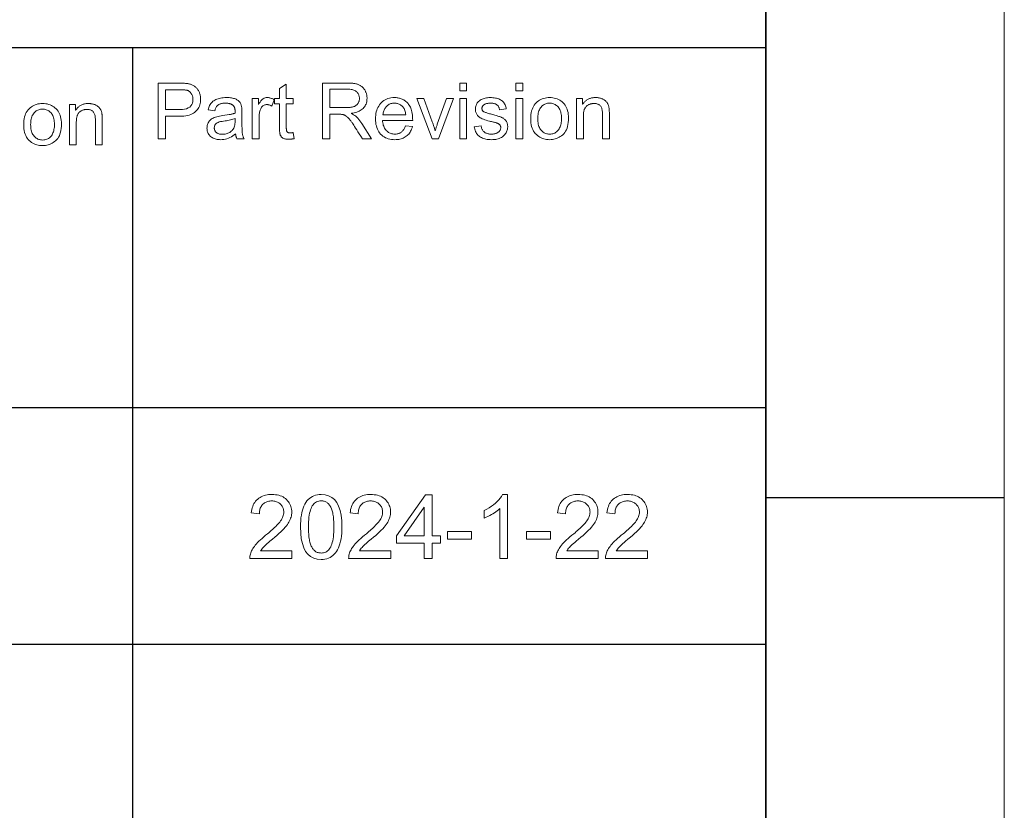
# Model space of a CAD drawing. Extents: x 0 to 841, y 0 to 594.
# Tile 35 of 88: x 774 to 836, y 55 to 104. Entities that reach past the tile are written whole.
import ezdxf

# ---------------------------------------------------------------- set-up
doc = ezdxf.new("R2010")
doc.units = 0

msp = doc.modelspace()

# ---------------------------------------------------------------- linework, layer by layer
at = {"lineweight": 13}
msp.add_line((836, 589), (836, 5.105), dxfattribs=at)
at = {"color": 7, "lineweight": 25}
for p, q in [((821, 20), (821, 574)), ((821, 178.972), (821, 20)), ((821, 102.684), (458.29, 102.684)), ((781.171, 102.684), (781.171, 20)), ((821, 102.684), (821, 20)), ((458.29, 80.055), (821, 80.055)), ((821, 80), (821, 20)), ((541.588, 65.178), (821, 65.178))]:
    msp.add_line(p, q, dxfattribs=at)
at = {"color": 7, "lineweight": 25, "ltscale": 0.375}
msp.add_line((821, 74.4), (836, 74.4), dxfattribs=at)
at = {"color": 7, "lineweight": 13}
for points in [[(782.782, 100.463), (784.102, 100.463), (784.164, 100.462), (784.224, 100.461), (784.282, 100.46), (784.338, 100.458), (784.393, 100.455), (784.446, 100.451), (784.497, 100.447), (784.547, 100.443), (784.594, 100.437), (784.64, 100.432), (784.685, 100.424), (784.729, 100.415), (784.773, 100.404), (784.816, 100.391), (784.858, 100.376), (784.899, 100.359), (784.94, 100.34), (784.981, 100.318), (785.02, 100.295), (785.059, 100.27), (785.097, 100.243), (785.133, 100.215), (785.167, 100.184), (785.199, 100.151), (785.229, 100.117), (785.257, 100.081), (785.284, 100.043), (785.308, 100.003), (785.331, 99.961), (785.352, 99.917), (785.371, 99.872), (785.387, 99.827), (785.402, 99.781), (785.415, 99.735), (785.426, 99.689), (785.435, 99.642), (785.442, 99.595), (785.447, 99.547), (785.45, 99.499), (785.451, 99.45), (785.448, 99.355), (785.438, 99.264), (785.423, 99.177), (785.401, 99.093), (785.373, 99.014), (785.339, 98.938), (785.298, 98.866), (785.251, 98.798), (785.198, 98.734), (785.139, 98.673), (785.073, 98.618), (785, 98.568), (784.918, 98.524), (784.83, 98.486), (784.734, 98.454), (784.63, 98.428), (784.519, 98.407), (784.4, 98.392), (784.274, 98.384), (784.14, 98.381), (783.245, 98.381), (783.245, 96.963), (782.782, 96.963)], [(791.329, 96.967), (791.291, 96.96), (791.255, 96.954), (791.219, 96.948), (791.185, 96.943), (791.153, 96.939), (791.121, 96.935), (791.091, 96.933), (791.061, 96.931), (791.033, 96.93), (791.006, 96.929), (790.952, 96.93), (790.9, 96.933), (790.851, 96.938), (790.805, 96.945), (790.763, 96.954), (790.723, 96.965), (790.687, 96.978), (790.653, 96.993), (790.623, 97.009), (790.596, 97.028), (790.571, 97.049), (790.548, 97.07), (790.527, 97.093), (790.509, 97.116), (790.492, 97.141), (790.477, 97.166), (790.464, 97.193), (790.454, 97.221), (790.445, 97.25), (790.438, 97.28), (790.433, 97.312), (790.428, 97.346), (790.424, 97.383), (790.42, 97.421), (790.417, 97.463), (790.414, 97.506), (790.412, 97.553), (790.411, 97.601), (790.41, 97.652), (790.41, 97.705), (790.41, 99.164), (790.097, 99.164), (790.097, 99.496), (790.41, 99.496), (790.41, 100.126), (790.839, 100.386), (790.839, 99.496), (791.269, 99.496), (791.269, 99.164), (790.839, 99.164), (790.839, 97.681), (790.84, 97.644), (790.841, 97.609), (790.843, 97.577), (790.846, 97.546), (790.849, 97.518), (790.853, 97.492), (790.859, 97.468), (790.865, 97.447), (790.871, 97.427), (790.879, 97.41), (790.888, 97.395), (790.899, 97.381), (790.913, 97.369), (790.929, 97.359), (790.948, 97.35), (790.969, 97.343), (790.993, 97.337), (791.019, 97.333), (791.047, 97.331), (791.078, 97.33), (791.097, 97.33), (791.115, 97.331), (791.134, 97.332), (791.153, 97.333), (791.172, 97.335), (791.191, 97.337), (791.211, 97.34), (791.23, 97.342), (791.25, 97.346), (791.269, 97.349)], [(796.206, 96.963), (795.624, 96.963), (795.523, 97.121), (795.43, 97.268), (795.346, 97.401), (795.269, 97.521), (795.2, 97.629), (795.139, 97.724), (795.086, 97.807), (795.041, 97.876), (795.004, 97.933), (794.974, 97.977), (794.949, 98.014), (794.923, 98.051), (794.897, 98.086), (794.871, 98.12), (794.845, 98.152), (794.818, 98.184), (794.791, 98.215), (794.763, 98.245), (794.736, 98.273), (794.708, 98.301), (794.68, 98.327), (794.653, 98.351), (794.626, 98.373), (794.599, 98.393), (794.573, 98.411), (794.547, 98.427), (794.521, 98.441), (794.495, 98.453), (794.47, 98.463), (794.445, 98.471), (794.42, 98.478), (794.393, 98.484), (794.365, 98.49), (794.334, 98.494), (794.303, 98.498), (794.269, 98.502), (794.234, 98.504), (794.198, 98.506), (794.159, 98.507), (794.12, 98.507), (793.585, 98.507), (793.585, 96.963), (793.122, 96.963), (793.122, 100.463), (794.671, 100.463), (794.734, 100.462), (794.794, 100.461), (794.852, 100.459), (794.909, 100.456), (794.963, 100.452), (795.015, 100.448), (795.065, 100.443), (795.113, 100.437), (795.16, 100.43), (795.204, 100.422), (795.246, 100.413), (795.287, 100.402), (795.328, 100.39), (795.367, 100.375), (795.405, 100.359), (795.442, 100.341), (795.479, 100.321), (795.514, 100.3), (795.548, 100.276), (795.581, 100.251), (795.612, 100.225), (795.643, 100.197), (795.671, 100.167), (795.699, 100.136), (795.724, 100.104), (795.748, 100.071), (795.771, 100.036), (795.792, 100), (795.812, 99.962), (795.83, 99.923), (795.847, 99.883), (795.862, 99.843), (795.875, 99.802), (795.886, 99.761), (795.896, 99.719), (795.903, 99.677), (795.91, 99.635), (795.914, 99.592), (795.917, 99.549), (795.917, 99.505), (795.915, 99.428), (795.907, 99.353), (795.895, 99.281), (795.877, 99.213), (795.855, 99.148), (795.827, 99.086), (795.795, 99.026), (795.757, 98.97), (795.714, 98.918), (795.667, 98.868), (795.614, 98.821), (795.557, 98.778), (795.496, 98.739), (795.43, 98.703), (795.359, 98.671), (795.283, 98.642), (795.203, 98.617), (795.119, 98.595), (795.03, 98.577), (794.936, 98.562), (794.936, 98.553), (795.006, 98.518), (795.075, 98.477), (795.143, 98.43), (795.21, 98.376), (795.276, 98.316), (795.342, 98.249), (795.406, 98.175), (795.47, 98.095), (795.533, 98.008), (795.595, 97.915)], [(802.182, 99.976), (801.752, 99.976), (801.752, 100.463), (802.182, 100.463)], [(805.713, 99.976), (805.283, 99.976), (805.283, 100.463), (805.713, 100.463)], [(783.245, 98.796), (784.145, 98.796), (784.302, 98.803), (784.442, 98.822), (784.566, 98.854), (784.674, 98.899), (784.764, 98.956), (784.839, 99.026), (784.897, 99.11), (784.938, 99.206), (784.963, 99.314), (784.971, 99.436), (784.97, 99.478), (784.967, 99.518), (784.961, 99.558), (784.954, 99.596), (784.944, 99.634), (784.932, 99.67), (784.918, 99.706), (784.902, 99.741), (784.884, 99.775), (784.863, 99.807), (784.841, 99.838), (784.819, 99.867), (784.795, 99.893), (784.77, 99.917), (784.744, 99.938), (784.717, 99.957), (784.689, 99.973), (784.66, 99.987), (784.63, 99.999), (784.6, 100.008), (784.567, 100.015), (784.531, 100.022), (784.492, 100.028), (784.45, 100.033), (784.405, 100.037), (784.357, 100.041), (784.306, 100.044), (784.252, 100.046), (784.195, 100.047), (784.135, 100.047), (783.245, 100.047)], [(793.585, 98.923), (794.578, 98.923), (794.637, 98.923), (794.693, 98.925), (794.747, 98.927), (794.799, 98.931), (794.848, 98.936), (794.894, 98.941), (794.938, 98.948), (794.979, 98.956), (795.018, 98.964), (795.054, 98.974), (795.089, 98.985), (795.122, 98.998), (795.153, 99.014), (795.183, 99.031), (795.212, 99.05), (795.24, 99.07), (795.266, 99.093), (795.29, 99.118), (795.313, 99.145), (795.335, 99.173), (795.355, 99.203), (795.373, 99.234), (795.388, 99.265), (795.402, 99.298), (795.414, 99.33), (795.423, 99.364), (795.43, 99.398), (795.436, 99.433), (795.439, 99.469), (795.44, 99.505), (795.438, 99.552), (795.433, 99.598), (795.424, 99.642), (795.412, 99.685), (795.396, 99.726), (795.377, 99.766), (795.354, 99.804), (795.328, 99.841), (795.299, 99.877), (795.266, 99.911), (795.228, 99.943), (795.187, 99.971), (795.141, 99.996), (795.09, 100.018), (795.035, 100.036), (794.975, 100.051), (794.91, 100.063), (794.842, 100.072), (794.768, 100.077), (794.69, 100.078), (793.585, 100.078)], [(775.509, 99.18), (775.61, 99.176), (775.707, 99.166), (775.801, 99.15), (775.891, 99.126), (775.978, 99.096), (776.062, 99.059), (776.141, 99.016), (776.218, 98.966), (776.291, 98.909), (776.36, 98.845), (776.424, 98.776), (776.481, 98.7), (776.532, 98.62), (776.576, 98.533), (776.613, 98.441), (776.644, 98.343), (776.667, 98.239), (776.684, 98.13), (776.694, 98.016), (776.698, 97.895), (776.694, 97.75), (776.683, 97.614), (776.665, 97.486), (776.639, 97.367), (776.606, 97.257), (776.566, 97.156), (776.519, 97.064), (776.464, 96.98), (776.402, 96.905), (776.332, 96.839), (776.258, 96.78), (776.183, 96.727), (776.105, 96.681), (776.025, 96.641), (775.944, 96.607), (775.861, 96.579), (775.775, 96.557), (775.688, 96.542), (775.599, 96.533), (775.509, 96.53), (775.414, 96.533), (775.322, 96.542), (775.232, 96.558), (775.145, 96.58), (775.06, 96.609), (774.978, 96.644), (774.899, 96.685), (774.822, 96.733), (774.747, 96.787), (774.675, 96.847), (774.608, 96.914), (774.548, 96.989), (774.495, 97.071), (774.449, 97.161), (774.41, 97.258), (774.379, 97.362), (774.354, 97.474), (774.336, 97.594), (774.326, 97.72), (774.322, 97.855), (774.326, 97.985), (774.336, 98.108), (774.353, 98.225), (774.377, 98.335), (774.407, 98.438), (774.445, 98.534), (774.489, 98.624), (774.541, 98.706), (774.599, 98.782), (774.664, 98.851), (774.733, 98.914), (774.807, 98.97), (774.883, 99.019), (774.963, 99.061), (775.046, 99.098), (775.132, 99.127), (775.221, 99.15), (775.314, 99.167), (775.41, 99.176)], [(779.267, 96.589), (778.834, 96.589), (778.834, 98.129), (778.833, 98.205), (778.829, 98.275), (778.822, 98.341), (778.812, 98.402), (778.799, 98.457), (778.784, 98.508), (778.766, 98.555), (778.745, 98.596), (778.721, 98.632), (778.695, 98.664), (778.666, 98.692), (778.635, 98.716), (778.601, 98.738), (778.566, 98.757), (778.528, 98.773), (778.488, 98.786), (778.446, 98.796), (778.402, 98.804), (778.355, 98.808), (778.307, 98.81), (778.269, 98.809), (778.231, 98.806), (778.194, 98.801), (778.157, 98.795), (778.121, 98.786), (778.085, 98.776), (778.049, 98.764), (778.014, 98.75), (777.979, 98.734), (777.945, 98.716), (777.912, 98.697), (777.881, 98.676), (777.852, 98.654), (777.824, 98.63), (777.799, 98.604), (777.776, 98.577), (777.755, 98.549), (777.735, 98.519), (777.718, 98.487), (777.703, 98.454), (777.689, 98.419), (777.677, 98.38), (777.666, 98.339), (777.657, 98.296), (777.649, 98.249), (777.643, 98.2), (777.638, 98.148), (777.634, 98.093), (777.632, 98.035), (777.631, 97.974), (777.631, 96.589), (777.201, 96.589), (777.201, 99.122), (777.588, 99.122), (777.588, 98.764), (777.598, 98.764), (777.626, 98.805), (777.655, 98.843), (777.685, 98.88), (777.717, 98.914), (777.75, 98.946), (777.784, 98.976), (777.819, 99.004), (777.856, 99.03), (777.894, 99.054), (777.933, 99.076), (777.974, 99.096), (778.015, 99.113), (778.058, 99.129), (778.103, 99.142), (778.148, 99.154), (778.195, 99.163), (778.243, 99.17), (778.293, 99.175), (778.343, 99.179), (778.395, 99.18), (778.435, 99.179), (778.475, 99.177), (778.515, 99.173), (778.555, 99.168), (778.594, 99.162), (778.634, 99.154), (778.674, 99.145), (778.713, 99.134), (778.752, 99.122), (778.791, 99.108), (778.83, 99.093), (778.866, 99.077), (778.901, 99.059), (778.935, 99.039), (778.966, 99.019), (778.996, 98.996), (779.024, 98.973), (779.05, 98.948), (779.075, 98.921), (779.098, 98.893), (779.12, 98.864), (779.139, 98.835), (779.157, 98.805), (779.174, 98.776), (779.189, 98.745), (779.202, 98.714), (779.213, 98.683), (779.223, 98.652), (779.231, 98.62), (779.238, 98.588), (779.243, 98.554), (779.248, 98.518), (779.253, 98.48), (779.256, 98.439), (779.259, 98.397), (779.262, 98.351), (779.264, 98.304), (779.265, 98.254), (779.266, 98.203), (779.267, 98.148)], [(788.189, 96.963), (787.738, 96.963), (787.726, 96.987), (787.715, 97.013), (787.704, 97.041), (787.694, 97.07), (787.685, 97.1), (787.676, 97.132), (787.669, 97.166), (787.662, 97.201), (787.655, 97.237), (787.65, 97.275), (787.562, 97.205), (787.474, 97.141), (787.384, 97.085), (787.293, 97.037), (787.2, 96.996), (787.106, 96.962), (787.011, 96.936), (786.914, 96.918), (786.816, 96.907), (786.716, 96.903), (786.638, 96.905), (786.562, 96.911), (786.491, 96.921), (786.422, 96.935), (786.357, 96.953), (786.296, 96.975), (786.238, 97.001), (786.183, 97.031), (786.131, 97.065), (786.083, 97.103), (786.039, 97.145), (786, 97.189), (785.965, 97.235), (785.935, 97.285), (785.91, 97.336), (785.889, 97.391), (785.873, 97.447), (785.861, 97.507), (785.854, 97.569), (785.852, 97.633), (785.854, 97.695), (785.861, 97.755), (785.872, 97.813), (785.888, 97.868), (785.908, 97.921), (785.932, 97.972), (785.961, 98.02), (785.995, 98.067), (786.033, 98.111), (786.075, 98.153), (786.123, 98.192), (786.178, 98.229), (786.239, 98.263), (786.306, 98.294), (786.38, 98.323), (786.461, 98.348), (786.549, 98.371), (786.642, 98.391), (786.743, 98.409), (786.85, 98.424), (787.251, 98.483), (787.295, 98.491), (787.338, 98.498), (787.378, 98.506), (787.418, 98.515), (787.456, 98.523), (787.492, 98.532), (787.527, 98.542), (787.56, 98.551), (787.591, 98.561), (787.621, 98.572), (787.621, 98.609), (787.621, 98.645), (787.62, 98.678), (787.619, 98.708), (787.618, 98.737), (787.617, 98.763), (787.615, 98.787), (787.613, 98.809), (787.611, 98.828), (787.609, 98.845), (787.606, 98.861), (787.602, 98.877), (787.598, 98.894), (787.592, 98.91), (787.586, 98.927), (787.578, 98.943), (787.57, 98.96), (787.56, 98.977), (787.55, 98.994), (787.539, 99.011), (787.526, 99.028), (787.512, 99.044), (787.497, 99.06), (787.481, 99.074), (787.463, 99.089), (787.443, 99.102), (787.422, 99.115), (787.4, 99.127), (787.376, 99.139), (787.351, 99.149), (787.325, 99.159), (787.296, 99.168), (787.266, 99.176), (787.234, 99.183), (787.2, 99.189), (787.165, 99.194), (787.127, 99.197), (787.088, 99.2), (787.048, 99.201), (787.005, 99.202), (786.951, 99.201), (786.899, 99.198), (786.849, 99.193), (786.802, 99.186), (786.757, 99.176), (786.714, 99.165), (786.674, 99.152), (786.636, 99.136), (786.6, 99.119), (786.567, 99.099), (786.536, 99.077), (786.507, 99.051), (786.479, 99.022), (786.454, 98.989), (786.431, 98.953), (786.41, 98.913), (786.391, 98.869), (786.374, 98.822), (786.359, 98.771), (786.346, 98.717), (785.926, 98.772), (785.942, 98.848), (785.962, 98.92), (785.987, 98.988), (786.016, 99.053), (786.049, 99.113), (786.087, 99.17), (786.129, 99.222), (786.176, 99.271), (786.227, 99.316), (786.282, 99.357), (786.341, 99.394), (786.405, 99.428), (786.473, 99.457), (786.545, 99.482), (786.622, 99.504), (786.703, 99.522), (786.788, 99.535), (786.878, 99.545), (786.971, 99.551), (787.07, 99.553), (787.158, 99.552), (787.242, 99.548), (787.321, 99.541), (787.396, 99.531), (787.465, 99.519), (787.529, 99.504), (787.589, 99.487), (787.644, 99.467), (787.694, 99.444), (787.739, 99.418), (787.78, 99.391), (787.818, 99.362), (787.853, 99.332), (787.884, 99.301), (787.912, 99.269), (787.936, 99.236), (787.958, 99.202), (787.976, 99.166), (787.99, 99.13), (788.002, 99.092), (788.011, 99.053), (788.019, 99.011), (788.027, 98.968), (788.033, 98.922), (788.039, 98.874), (788.043, 98.823), (788.046, 98.771), (788.049, 98.716), (788.05, 98.659), (788.051, 98.6), (788.051, 98.023), (788.051, 97.921), (788.052, 97.825), (788.053, 97.737), (788.054, 97.656), (788.056, 97.582), (788.058, 97.515), (788.061, 97.454), (788.064, 97.401), (788.067, 97.354), (788.071, 97.315), (788.076, 97.279), (788.082, 97.243), (788.09, 97.207), (788.1, 97.172), (788.111, 97.137), (788.123, 97.101), (788.137, 97.066), (788.153, 97.032), (788.17, 96.997)], [(790.078, 99.417), (789.93, 99.021), (789.898, 99.038), (789.866, 99.054), (789.834, 99.068), (789.803, 99.08), (789.771, 99.09), (789.74, 99.099), (789.709, 99.105), (789.678, 99.11), (789.648, 99.113), (789.617, 99.114), (789.57, 99.112), (789.525, 99.105), (789.483, 99.094), (789.443, 99.079), (789.405, 99.06), (789.37, 99.036), (789.337, 99.008), (789.306, 98.975), (789.278, 98.939), (789.252, 98.898), (789.228, 98.853), (789.207, 98.804), (789.188, 98.752), (789.172, 98.697), (789.159, 98.638), (789.147, 98.576), (789.139, 98.51), (789.132, 98.441), (789.129, 98.368), (789.128, 98.292), (789.128, 96.963), (788.698, 96.963), (788.698, 99.496), (789.089, 99.496), (789.089, 99.114), (789.099, 99.114), (789.141, 99.197), (789.186, 99.272), (789.233, 99.338), (789.283, 99.395), (789.336, 99.443), (789.391, 99.483), (789.448, 99.513), (789.508, 99.535), (789.571, 99.549), (789.636, 99.553), (789.68, 99.552), (789.724, 99.548), (789.768, 99.541), (789.812, 99.531), (789.856, 99.519), (789.9, 99.504), (789.945, 99.486), (789.989, 99.466), (790.033, 99.443)], [(798.789, 98.12), (796.891, 98.12), (796.899, 98.038), (796.909, 97.96), (796.924, 97.886), (796.942, 97.816), (796.965, 97.75), (796.99, 97.688), (797.02, 97.629), (797.053, 97.575), (797.091, 97.525), (797.131, 97.478), (797.175, 97.436), (797.221, 97.398), (797.269, 97.365), (797.319, 97.336), (797.372, 97.312), (797.426, 97.292), (797.483, 97.276), (797.541, 97.265), (797.602, 97.258), (797.665, 97.256), (797.713, 97.258), (797.76, 97.261), (797.805, 97.268), (797.849, 97.277), (797.891, 97.289), (797.932, 97.303), (797.971, 97.32), (798.008, 97.34), (798.044, 97.362), (798.078, 97.386), (798.111, 97.414), (798.142, 97.444), (798.171, 97.476), (798.199, 97.512), (798.225, 97.55), (798.25, 97.59), (798.273, 97.633), (798.295, 97.679), (798.315, 97.728), (798.333, 97.779), (798.775, 97.724), (798.752, 97.647), (798.725, 97.573), (798.695, 97.503), (798.661, 97.437), (798.623, 97.374), (798.582, 97.315), (798.537, 97.259), (798.489, 97.208), (798.437, 97.16), (798.381, 97.115), (798.323, 97.075), (798.261, 97.039), (798.196, 97.007), (798.129, 96.979), (798.059, 96.956), (797.986, 96.937), (797.91, 96.922), (797.831, 96.911), (797.75, 96.905), (797.665, 96.903), (797.553, 96.906), (797.447, 96.917), (797.345, 96.934), (797.248, 96.959), (797.157, 96.99), (797.07, 97.029), (796.988, 97.074), (796.912, 97.127), (796.84, 97.186), (796.773, 97.253), (796.712, 97.325), (796.658, 97.403), (796.609, 97.486), (796.568, 97.574), (796.532, 97.667), (796.504, 97.765), (796.481, 97.868), (796.465, 97.977), (796.455, 98.09), (796.452, 98.209), (796.455, 98.326), (796.465, 98.439), (796.48, 98.548), (796.502, 98.652), (796.53, 98.751), (796.564, 98.846), (796.605, 98.937), (796.652, 99.022), (796.705, 99.104), (796.764, 99.181), (796.829, 99.251), (796.898, 99.315), (796.974, 99.37), (797.054, 99.419), (797.139, 99.46), (797.229, 99.493), (797.325, 99.519), (797.425, 99.538), (797.531, 99.549), (797.641, 99.553), (797.696, 99.552), (797.751, 99.548), (797.805, 99.542), (797.859, 99.533), (797.913, 99.523), (797.966, 99.509), (798.019, 99.493), (798.071, 99.475), (798.123, 99.454), (798.175, 99.431), (798.225, 99.405), (798.274, 99.376), (798.322, 99.343), (798.368, 99.306), (798.412, 99.267), (798.455, 99.224), (798.496, 99.177), (798.536, 99.127), (798.574, 99.074), (798.61, 99.017), (798.644, 98.955), (798.675, 98.888), (798.702, 98.813), (798.725, 98.733), (798.745, 98.647), (798.761, 98.554), (798.773, 98.455), (798.782, 98.35), (798.788, 98.238)], [(798.348, 98.474), (798.341, 98.549), (798.33, 98.62), (798.315, 98.686), (798.297, 98.749), (798.275, 98.807), (798.249, 98.86), (798.219, 98.909), (798.186, 98.954), (798.149, 98.995), (798.108, 99.031), (798.065, 99.064), (798.021, 99.093), (797.976, 99.118), (797.931, 99.141), (797.884, 99.159), (797.837, 99.175), (797.789, 99.187), (797.741, 99.195), (797.691, 99.2), (797.641, 99.202), (797.582, 99.2), (797.524, 99.194), (797.469, 99.184), (797.416, 99.17), (797.365, 99.151), (797.316, 99.129), (797.269, 99.103), (797.225, 99.072), (797.182, 99.038), (797.142, 98.999), (797.105, 98.957), (797.07, 98.913), (797.039, 98.867), (797.012, 98.818), (796.988, 98.766), (796.966, 98.713), (796.949, 98.656), (796.934, 98.598), (796.923, 98.537), (796.915, 98.474)], [(801.366, 99.496), (800.408, 96.963), (800.007, 96.963), (799.045, 99.496), (799.499, 99.496), (800.021, 98.03), (800.05, 97.949), (800.076, 97.874), (800.099, 97.805), (800.121, 97.74), (800.14, 97.681), (800.156, 97.628), (800.17, 97.579), (800.182, 97.536), (800.191, 97.499), (800.198, 97.466), (800.208, 97.466), (800.216, 97.498), (800.225, 97.532), (800.235, 97.567), (800.247, 97.605), (800.26, 97.645), (800.273, 97.688), (800.288, 97.732), (800.304, 97.778), (800.321, 97.826), (800.339, 97.877), (800.926, 99.496)], [(802.182, 96.963), (801.752, 96.963), (801.752, 99.496), (802.182, 99.496)], [(804.252, 98.787), (804.245, 98.827), (804.236, 98.866), (804.225, 98.902), (804.211, 98.936), (804.196, 98.968), (804.178, 98.998), (804.157, 99.026), (804.135, 99.052), (804.11, 99.076), (804.084, 99.098), (804.055, 99.118), (804.023, 99.136), (803.99, 99.151), (803.955, 99.165), (803.917, 99.176), (803.877, 99.185), (803.835, 99.193), (803.791, 99.198), (803.744, 99.201), (803.696, 99.202), (803.647, 99.201), (803.601, 99.199), (803.557, 99.194), (803.514, 99.189), (803.473, 99.181), (803.435, 99.172), (803.398, 99.161), (803.363, 99.149), (803.329, 99.134), (803.298, 99.118), (803.269, 99.101), (803.244, 99.082), (803.221, 99.061), (803.201, 99.039), (803.184, 99.016), (803.171, 98.991), (803.16, 98.964), (803.153, 98.936), (803.148, 98.906), (803.147, 98.875), (803.148, 98.846), (803.151, 98.818), (803.157, 98.792), (803.166, 98.768), (803.177, 98.746), (803.19, 98.725), (803.206, 98.706), (803.224, 98.689), (803.244, 98.674), (803.267, 98.66), (803.294, 98.647), (803.325, 98.633), (803.361, 98.619), (803.401, 98.604), (803.446, 98.588), (803.496, 98.572), (803.551, 98.556), (803.611, 98.539), (803.675, 98.521), (803.743, 98.502), (803.822, 98.482), (803.896, 98.462), (803.966, 98.443), (804.032, 98.424), (804.094, 98.406), (804.152, 98.388), (804.206, 98.37), (804.256, 98.354), (804.302, 98.337), (804.344, 98.321), (804.383, 98.305), (804.42, 98.287), (804.456, 98.268), (804.489, 98.248), (804.521, 98.226), (804.551, 98.204), (804.58, 98.18), (804.606, 98.154), (804.631, 98.128), (804.654, 98.1), (804.675, 98.071), (804.694, 98.039), (804.711, 98.005), (804.725, 97.969), (804.737, 97.93), (804.747, 97.89), (804.755, 97.847), (804.761, 97.802), (804.764, 97.755), (804.765, 97.705), (804.763, 97.638), (804.754, 97.574), (804.74, 97.511), (804.721, 97.451), (804.696, 97.393), (804.666, 97.337), (804.63, 97.283), (804.588, 97.231), (804.541, 97.182), (804.488, 97.134), (804.431, 97.09), (804.37, 97.051), (804.305, 97.016), (804.237, 96.986), (804.165, 96.961), (804.089, 96.94), (804.009, 96.924), (803.926, 96.912), (803.839, 96.905), (803.748, 96.903), (803.654, 96.905), (803.564, 96.911), (803.478, 96.921), (803.396, 96.936), (803.319, 96.954), (803.246, 96.976), (803.177, 97.003), (803.112, 97.034), (803.051, 97.068), (802.995, 97.107), (802.943, 97.15), (802.895, 97.197), (802.851, 97.248), (802.812, 97.303), (802.776, 97.362), (802.745, 97.425), (802.718, 97.493), (802.695, 97.564), (802.676, 97.64), (802.662, 97.719), (803.089, 97.784), (803.097, 97.732), (803.108, 97.683), (803.121, 97.637), (803.137, 97.593), (803.155, 97.552), (803.176, 97.514), (803.2, 97.478), (803.226, 97.445), (803.255, 97.415), (803.286, 97.388), (803.32, 97.363), (803.357, 97.34), (803.396, 97.321), (803.438, 97.304), (803.482, 97.289), (803.529, 97.277), (803.579, 97.268), (803.631, 97.261), (803.686, 97.258), (803.743, 97.256), (803.798, 97.257), (803.851, 97.261), (803.901, 97.267), (803.948, 97.275), (803.992, 97.286), (804.034, 97.299), (804.073, 97.314), (804.11, 97.332), (804.144, 97.352), (804.176, 97.374), (804.204, 97.399), (804.23, 97.424), (804.252, 97.45), (804.272, 97.477), (804.288, 97.505), (804.302, 97.535), (804.312, 97.565), (804.32, 97.596), (804.324, 97.629), (804.326, 97.662), (804.325, 97.685), (804.323, 97.706), (804.32, 97.727), (804.315, 97.747), (804.309, 97.765), (804.301, 97.783), (804.292, 97.8), (804.282, 97.816), (804.27, 97.832), (804.257, 97.846), (804.243, 97.859), (804.228, 97.872), (804.212, 97.884), (804.196, 97.896), (804.179, 97.907), (804.161, 97.917), (804.143, 97.926), (804.124, 97.935), (804.104, 97.943), (804.084, 97.95), (804.06, 97.957), (804.032, 97.966), (803.998, 97.975), (803.959, 97.986), (803.915, 97.998), (803.866, 98.011), (803.811, 98.025), (803.752, 98.04), (803.687, 98.056), (803.617, 98.073), (803.513, 98.099), (803.416, 98.127), (803.326, 98.155), (803.244, 98.185), (803.169, 98.215), (803.101, 98.247), (803.041, 98.28), (802.988, 98.314), (802.943, 98.349), (802.904, 98.386), (802.871, 98.423), (802.842, 98.462), (802.816, 98.502), (802.793, 98.544), (802.774, 98.587), (802.759, 98.632), (802.747, 98.678), (802.738, 98.725), (802.733, 98.774), (802.731, 98.825), (802.734, 98.887), (802.741, 98.947), (802.754, 99.005), (802.772, 99.061), (802.794, 99.114), (802.822, 99.165), (802.855, 99.214), (802.893, 99.261), (802.936, 99.305), (802.984, 99.348), (803.037, 99.387), (803.092, 99.422), (803.152, 99.452), (803.215, 99.479), (803.281, 99.502), (803.351, 99.52), (803.424, 99.534), (803.501, 99.545), (803.581, 99.551), (803.665, 99.553), (803.753, 99.551), (803.838, 99.546), (803.919, 99.537), (803.995, 99.525), (804.068, 99.508), (804.136, 99.489), (804.201, 99.466), (804.261, 99.439), (804.318, 99.409), (804.37, 99.375), (804.419, 99.338), (804.463, 99.297), (804.503, 99.253), (804.539, 99.205), (804.572, 99.153), (804.6, 99.098), (804.624, 99.04), (804.644, 98.978), (804.66, 98.913), (804.672, 98.844)], [(805.713, 96.963), (805.283, 96.963), (805.283, 99.496), (805.713, 99.496)], [(807.401, 99.553), (807.502, 99.55), (807.599, 99.54), (807.693, 99.523), (807.784, 99.499), (807.87, 99.469), (807.954, 99.433), (808.034, 99.389), (808.11, 99.339), (808.183, 99.282), (808.252, 99.219), (808.316, 99.149), (808.374, 99.074), (808.424, 98.993), (808.468, 98.906), (808.505, 98.814), (808.536, 98.716), (808.56, 98.613), (808.576, 98.504), (808.587, 98.389), (808.59, 98.269), (808.586, 98.123), (808.575, 97.987), (808.557, 97.86), (808.531, 97.741), (808.499, 97.631), (808.458, 97.53), (808.411, 97.437), (808.356, 97.353), (808.294, 97.278), (808.225, 97.212), (808.151, 97.153), (808.075, 97.101), (807.997, 97.054), (807.918, 97.014), (807.836, 96.98), (807.753, 96.952), (807.668, 96.931), (807.581, 96.915), (807.492, 96.906), (807.401, 96.903), (807.306, 96.906), (807.214, 96.916), (807.124, 96.931), (807.037, 96.954), (806.953, 96.982), (806.871, 97.017), (806.791, 97.058), (806.714, 97.106), (806.64, 97.16), (806.568, 97.22), (806.501, 97.288), (806.441, 97.362), (806.388, 97.444), (806.342, 97.534), (806.303, 97.631), (806.271, 97.736), (806.246, 97.847), (806.229, 97.967), (806.218, 98.094), (806.214, 98.228), (806.218, 98.358), (806.228, 98.482), (806.245, 98.598), (806.269, 98.708), (806.3, 98.811), (806.337, 98.908), (806.382, 98.997), (806.433, 99.08), (806.491, 99.156), (806.556, 99.225), (806.626, 99.287), (806.699, 99.343), (806.775, 99.392), (806.855, 99.435), (806.938, 99.471), (807.024, 99.5), (807.113, 99.523), (807.206, 99.54), (807.302, 99.55)], [(807.401, 97.256), (807.473, 97.259), (807.541, 97.267), (807.606, 97.281), (807.667, 97.3), (807.724, 97.324), (807.779, 97.354), (807.829, 97.39), (807.876, 97.43), (807.92, 97.477), (807.96, 97.528), (807.996, 97.585), (808.028, 97.644), (808.057, 97.707), (808.082, 97.774), (808.103, 97.844), (808.12, 97.917), (808.133, 97.994), (808.143, 98.074), (808.149, 98.158), (808.151, 98.245), (808.148, 98.337), (808.142, 98.425), (808.131, 98.509), (808.116, 98.587), (808.097, 98.661), (808.073, 98.731), (808.045, 98.795), (808.012, 98.855), (807.976, 98.91), (807.935, 98.961), (807.89, 99.007), (807.844, 99.048), (807.796, 99.084), (807.746, 99.115), (807.693, 99.142), (807.639, 99.163), (807.582, 99.18), (807.524, 99.192), (807.464, 99.2), (807.401, 99.202), (807.337, 99.2), (807.275, 99.192), (807.215, 99.18), (807.158, 99.163), (807.103, 99.141), (807.051, 99.114), (807, 99.082), (806.953, 99.045), (806.907, 99.004), (806.864, 98.957), (806.824, 98.906), (806.788, 98.85), (806.757, 98.789), (806.729, 98.723), (806.706, 98.653), (806.687, 98.577), (806.673, 98.497), (806.662, 98.412), (806.656, 98.322), (806.654, 98.228), (806.656, 98.134), (806.662, 98.045), (806.673, 97.96), (806.688, 97.88), (806.707, 97.805), (806.731, 97.735), (806.758, 97.669), (806.79, 97.608), (806.827, 97.552), (806.867, 97.501), (806.911, 97.454), (806.957, 97.413), (807.005, 97.376), (807.055, 97.344), (807.108, 97.317), (807.162, 97.295), (807.219, 97.278), (807.277, 97.266), (807.338, 97.259)], [(811.159, 96.963), (810.727, 96.963), (810.727, 98.502), (810.725, 98.578), (810.721, 98.648), (810.714, 98.714), (810.704, 98.775), (810.692, 98.831), (810.676, 98.882), (810.658, 98.928), (810.637, 98.969), (810.614, 99.006), (810.587, 99.037), (810.558, 99.065), (810.527, 99.09), (810.493, 99.112), (810.458, 99.13), (810.42, 99.147), (810.38, 99.16), (810.338, 99.17), (810.294, 99.177), (810.248, 99.181), (810.199, 99.183), (810.161, 99.182), (810.124, 99.179), (810.086, 99.175), (810.05, 99.168), (810.013, 99.16), (809.977, 99.149), (809.942, 99.137), (809.906, 99.123), (809.872, 99.107), (809.837, 99.09), (809.804, 99.07), (809.773, 99.049), (809.744, 99.027), (809.717, 99.003), (809.691, 98.978), (809.668, 98.951), (809.647, 98.922), (809.628, 98.892), (809.61, 98.86), (809.595, 98.827), (809.581, 98.792), (809.569, 98.754), (809.559, 98.713), (809.549, 98.669), (809.541, 98.622), (809.535, 98.573), (809.53, 98.521), (809.526, 98.466), (809.524, 98.408), (809.523, 98.347), (809.523, 96.963), (809.094, 96.963), (809.094, 99.496), (809.48, 99.496), (809.48, 99.138), (809.49, 99.138), (809.518, 99.178), (809.547, 99.216), (809.577, 99.253), (809.609, 99.287), (809.642, 99.319), (809.676, 99.349), (809.712, 99.377), (809.748, 99.403), (809.786, 99.427), (809.825, 99.449), (809.866, 99.469), (809.908, 99.487), (809.951, 99.502), (809.995, 99.516), (810.041, 99.527), (810.087, 99.536), (810.136, 99.544), (810.185, 99.549), (810.236, 99.552), (810.287, 99.553), (810.328, 99.552), (810.367, 99.55), (810.407, 99.547), (810.447, 99.542), (810.487, 99.535), (810.526, 99.527), (810.566, 99.518), (810.605, 99.507), (810.645, 99.495), (810.684, 99.481), (810.722, 99.466), (810.759, 99.45), (810.794, 99.432), (810.827, 99.413), (810.858, 99.392), (810.888, 99.37), (810.916, 99.346), (810.943, 99.321), (810.967, 99.294), (810.991, 99.266), (811.012, 99.238), (811.032, 99.208), (811.05, 99.179), (811.066, 99.149), (811.081, 99.118), (811.094, 99.088), (811.106, 99.057), (811.115, 99.025), (811.124, 98.993), (811.13, 98.961), (811.136, 98.927), (811.141, 98.891), (811.145, 98.853), (811.149, 98.813), (811.152, 98.77), (811.154, 98.725), (811.156, 98.677), (811.158, 98.628), (811.159, 98.576), (811.159, 98.522)], [(775.509, 96.883), (775.58, 96.886), (775.649, 96.894), (775.713, 96.907), (775.775, 96.926), (775.832, 96.951), (775.886, 96.981), (775.937, 97.016), (775.984, 97.057), (776.027, 97.103), (776.067, 97.155), (776.104, 97.211), (776.136, 97.271), (776.165, 97.334), (776.19, 97.4), (776.211, 97.47), (776.228, 97.544), (776.241, 97.62), (776.251, 97.701), (776.256, 97.784), (776.258, 97.871), (776.256, 97.964), (776.25, 98.052), (776.239, 98.135), (776.224, 98.214), (776.204, 98.288), (776.181, 98.357), (776.152, 98.422), (776.12, 98.482), (776.083, 98.537), (776.042, 98.588), (775.998, 98.633), (775.952, 98.674), (775.904, 98.711), (775.853, 98.742), (775.801, 98.768), (775.747, 98.79), (775.69, 98.807), (775.632, 98.819), (775.571, 98.826), (775.509, 98.829), (775.444, 98.826), (775.383, 98.819), (775.323, 98.807), (775.266, 98.79), (775.211, 98.768), (775.158, 98.741), (775.108, 98.709), (775.06, 98.672), (775.015, 98.63), (774.972, 98.584), (774.932, 98.533), (774.896, 98.477), (774.864, 98.416), (774.837, 98.35), (774.814, 98.279), (774.795, 98.204), (774.78, 98.124), (774.77, 98.039), (774.764, 97.949), (774.761, 97.855), (774.764, 97.761), (774.77, 97.671), (774.781, 97.587), (774.796, 97.507), (774.815, 97.432), (774.838, 97.361), (774.866, 97.296), (774.898, 97.235), (774.935, 97.179), (774.975, 97.128), (775.019, 97.081), (775.065, 97.04), (775.113, 97.003), (775.163, 96.971), (775.215, 96.944), (775.27, 96.922), (775.326, 96.905), (775.385, 96.893), (775.446, 96.885)], [(787.621, 98.078), (787.621, 98.233), (787.552, 98.211), (787.48, 98.19), (787.405, 98.17), (787.328, 98.15), (787.247, 98.132), (787.163, 98.115), (787.076, 98.098), (786.986, 98.083), (786.893, 98.068), (786.797, 98.055), (786.705, 98.039), (786.622, 98.017), (786.549, 97.99), (786.486, 97.957), (786.432, 97.919), (786.388, 97.875), (786.354, 97.825), (786.33, 97.77), (786.315, 97.709), (786.31, 97.643), (786.312, 97.609), (786.316, 97.576), (786.322, 97.544), (786.331, 97.513), (786.343, 97.484), (786.358, 97.456), (786.375, 97.429), (786.394, 97.403), (786.417, 97.379), (786.442, 97.355), (786.469, 97.334), (786.499, 97.314), (786.531, 97.297), (786.565, 97.283), (786.602, 97.27), (786.64, 97.26), (786.682, 97.252), (786.725, 97.246), (786.771, 97.243), (786.819, 97.242), (786.882, 97.244), (786.943, 97.25), (787.003, 97.259), (787.061, 97.272), (787.118, 97.289), (787.173, 97.31), (787.227, 97.335), (787.279, 97.363), (787.329, 97.396), (787.379, 97.432), (787.425, 97.472), (787.466, 97.518), (787.502, 97.57), (787.534, 97.626), (787.56, 97.688), (787.582, 97.755), (787.599, 97.828), (787.611, 97.906), (787.619, 97.989)], [(791.194, 70.571), (788.545, 70.571), (788.547, 70.639), (788.554, 70.707), (788.566, 70.775), (788.583, 70.843), (788.604, 70.912), (788.63, 70.98), (788.66, 71.049), (788.696, 71.118), (788.736, 71.187), (788.781, 71.256), (788.832, 71.327), (788.892, 71.402), (788.959, 71.48), (789.035, 71.561), (789.119, 71.646), (789.212, 71.735), (789.312, 71.827), (789.421, 71.922), (789.538, 72.021), (789.663, 72.124), (789.742, 72.187), (789.818, 72.252), (789.893, 72.316), (789.966, 72.382), (790.038, 72.448), (790.108, 72.515), (790.176, 72.582), (790.242, 72.65), (790.307, 72.719), (790.37, 72.788), (790.429, 72.858), (790.482, 72.927), (790.529, 72.997), (790.569, 73.067), (790.603, 73.137), (790.631, 73.207), (790.653, 73.277), (790.669, 73.347), (790.678, 73.418), (790.681, 73.488), (790.679, 73.548), (790.673, 73.605), (790.662, 73.66), (790.647, 73.713), (790.628, 73.765), (790.604, 73.814), (790.576, 73.861), (790.544, 73.905), (790.508, 73.948), (790.467, 73.989), (790.423, 74.026), (790.377, 74.06), (790.328, 74.09), (790.278, 74.115), (790.224, 74.137), (790.169, 74.155), (790.112, 74.169), (790.052, 74.179), (789.99, 74.185), (789.925, 74.187), (789.86, 74.184), (789.798, 74.178), (789.737, 74.168), (789.678, 74.154), (789.622, 74.136), (789.568, 74.113), (789.515, 74.087), (789.465, 74.056), (789.417, 74.022), (789.372, 73.983), (789.329, 73.941), (789.291, 73.894), (789.257, 73.843), (789.228, 73.789), (789.203, 73.73), (789.183, 73.667), (789.167, 73.6), (789.155, 73.53), (789.148, 73.455), (789.145, 73.376), (788.64, 73.433), (788.653, 73.543), (788.671, 73.648), (788.696, 73.747), (788.727, 73.841), (788.763, 73.929), (788.806, 74.013), (788.856, 74.091), (788.911, 74.163), (788.972, 74.231), (789.04, 74.293), (789.113, 74.349), (789.189, 74.4), (789.269, 74.445), (789.353, 74.483), (789.441, 74.516), (789.532, 74.543), (789.628, 74.564), (789.727, 74.578), (789.83, 74.587), (789.936, 74.59), (790.052, 74.587), (790.162, 74.577), (790.266, 74.561), (790.366, 74.538), (790.461, 74.509), (790.55, 74.473), (790.634, 74.431), (790.713, 74.382), (790.786, 74.326), (790.854, 74.264), (790.917, 74.198), (790.973, 74.128), (791.022, 74.056), (791.065, 73.982), (791.101, 73.904), (791.131, 73.824), (791.154, 73.742), (791.17, 73.656), (791.18, 73.568), (791.183, 73.477), (791.18, 73.4), (791.172, 73.323), (791.158, 73.245), (791.139, 73.168), (791.114, 73.09), (791.084, 73.012), (791.048, 72.934), (791.006, 72.855), (790.959, 72.777), (790.906, 72.698), (790.845, 72.617), (790.773, 72.53), (790.691, 72.438), (790.597, 72.34), (790.492, 72.237), (790.376, 72.129), (790.249, 72.016), (790.111, 71.897), (789.962, 71.773), (789.803, 71.644), (789.719, 71.575), (789.641, 71.509), (789.569, 71.444), (789.502, 71.382), (789.442, 71.321), (789.387, 71.262), (789.338, 71.205), (789.295, 71.15), (789.258, 71.097), (789.227, 71.046), (791.194, 71.046)], [(793.033, 74.59), (793.281, 74.57), (793.503, 74.508), (793.698, 74.406), (793.868, 74.263), (794.011, 74.079), (794.129, 73.854), (794.22, 73.588), (794.285, 73.281), (794.324, 72.933), (794.337, 72.544), (794.334, 72.342), (794.324, 72.152), (794.307, 71.971), (794.283, 71.802), (794.253, 71.643), (794.216, 71.494), (794.172, 71.356), (794.122, 71.229), (794.064, 71.112), (794, 71.006), (793.93, 70.911), (793.854, 70.825), (793.772, 70.75), (793.684, 70.684), (793.59, 70.629), (793.49, 70.584), (793.385, 70.548), (793.274, 70.523), (793.156, 70.508), (793.033, 70.503), (792.786, 70.523), (792.565, 70.585), (792.369, 70.687), (792.2, 70.83), (792.057, 71.013), (791.94, 71.238), (791.849, 71.503), (791.784, 71.809), (791.745, 72.156), (791.732, 72.544), (791.735, 72.745), (791.745, 72.936), (791.762, 73.117), (791.786, 73.287), (791.816, 73.446), (791.853, 73.595), (791.897, 73.733), (791.947, 73.861), (792.005, 73.978), (792.069, 74.084), (792.139, 74.18), (792.215, 74.266), (792.297, 74.342), (792.385, 74.408), (792.478, 74.464), (792.578, 74.509), (792.683, 74.545), (792.794, 74.57), (792.911, 74.585)], [(797.41, 70.571), (794.76, 70.571), (794.763, 70.639), (794.77, 70.707), (794.782, 70.775), (794.798, 70.843), (794.819, 70.912), (794.845, 70.98), (794.876, 71.049), (794.911, 71.118), (794.951, 71.187), (794.996, 71.256), (795.048, 71.327), (795.107, 71.402), (795.175, 71.48), (795.251, 71.561), (795.335, 71.646), (795.427, 71.735), (795.528, 71.827), (795.637, 71.922), (795.754, 72.021), (795.879, 72.124), (795.957, 72.187), (796.034, 72.252), (796.109, 72.316), (796.182, 72.382), (796.253, 72.448), (796.323, 72.515), (796.391, 72.582), (796.458, 72.65), (796.523, 72.719), (796.586, 72.788), (796.645, 72.858), (796.698, 72.927), (796.744, 72.997), (796.785, 73.067), (796.819, 73.137), (796.847, 73.207), (796.869, 73.277), (796.884, 73.347), (796.894, 73.418), (796.897, 73.488), (796.895, 73.548), (796.888, 73.605), (796.877, 73.66), (796.862, 73.713), (796.843, 73.765), (796.82, 73.814), (796.792, 73.861), (796.76, 73.905), (796.723, 73.948), (796.683, 73.989), (796.639, 74.026), (796.592, 74.06), (796.544, 74.09), (796.493, 74.115), (796.44, 74.137), (796.385, 74.155), (796.327, 74.169), (796.267, 74.179), (796.205, 74.185), (796.141, 74.187), (796.076, 74.184), (796.013, 74.178), (795.952, 74.168), (795.894, 74.154), (795.837, 74.136), (795.783, 74.113), (795.731, 74.087), (795.681, 74.056), (795.633, 74.022), (795.587, 73.983), (795.544, 73.941), (795.506, 73.894), (795.473, 73.843), (795.443, 73.789), (795.419, 73.73), (795.398, 73.667), (795.382, 73.6), (795.371, 73.53), (795.363, 73.455), (795.361, 73.376), (794.856, 73.433), (794.868, 73.543), (794.887, 73.648), (794.911, 73.747), (794.942, 73.841), (794.979, 73.929), (795.022, 74.013), (795.071, 74.091), (795.126, 74.163), (795.188, 74.231), (795.256, 74.293), (795.328, 74.349), (795.404, 74.4), (795.485, 74.445), (795.569, 74.483), (795.656, 74.516), (795.748, 74.543), (795.843, 74.564), (795.942, 74.578), (796.045, 74.587), (796.152, 74.59), (796.267, 74.587), (796.377, 74.577), (796.482, 74.561), (796.582, 74.538), (796.676, 74.509), (796.765, 74.473), (796.849, 74.431), (796.928, 74.382), (797.002, 74.326), (797.07, 74.264), (797.132, 74.198), (797.188, 74.128), (797.238, 74.056), (797.28, 73.982), (797.317, 73.904), (797.346, 73.824), (797.369, 73.742), (797.386, 73.656), (797.396, 73.568), (797.399, 73.477), (797.396, 73.4), (797.388, 73.323), (797.374, 73.245), (797.354, 73.168), (797.33, 73.09), (797.299, 73.012), (797.263, 72.934), (797.222, 72.855), (797.174, 72.777), (797.122, 72.698), (797.061, 72.617), (796.989, 72.53), (796.906, 72.438), (796.812, 72.34), (796.707, 72.237), (796.592, 72.129), (796.465, 72.016), (796.327, 71.897), (796.178, 71.773), (796.018, 71.644), (795.934, 71.575), (795.856, 71.509), (795.784, 71.444), (795.718, 71.382), (795.657, 71.321), (795.603, 71.262), (795.554, 71.205), (795.511, 71.15), (795.474, 71.097), (795.442, 71.046), (797.41, 71.046)], [(800.545, 71.526), (800.005, 71.526), (800.005, 70.571), (799.513, 70.571), (799.513, 71.526), (797.781, 71.526), (797.781, 71.979), (799.601, 74.571), (800.005, 74.571), (800.005, 71.979), (800.545, 71.979)], [(804.76, 70.571), (804.269, 70.571), (804.269, 73.701), (804.193, 73.632), (804.112, 73.565), (804.026, 73.501), (803.935, 73.438), (803.839, 73.378), (803.738, 73.32), (803.632, 73.264), (803.521, 73.21), (803.405, 73.158), (803.284, 73.109), (803.284, 73.583), (803.448, 73.667), (803.602, 73.754), (803.745, 73.845), (803.877, 73.94), (803.998, 74.038), (804.108, 74.141), (804.207, 74.248), (804.296, 74.358), (804.374, 74.472), (804.441, 74.59), (804.76, 74.59)], [(810.455, 70.571), (807.805, 70.571), (807.808, 70.639), (807.815, 70.707), (807.827, 70.775), (807.843, 70.843), (807.864, 70.912), (807.89, 70.98), (807.921, 71.049), (807.956, 71.118), (807.997, 71.187), (808.041, 71.256), (808.093, 71.327), (808.152, 71.402), (808.22, 71.48), (808.296, 71.561), (808.38, 71.646), (808.472, 71.735), (808.573, 71.827), (808.682, 71.922), (808.799, 72.021), (808.924, 72.124), (809.002, 72.187), (809.079, 72.252), (809.154, 72.316), (809.227, 72.382), (809.299, 72.448), (809.368, 72.515), (809.436, 72.582), (809.503, 72.65), (809.568, 72.719), (809.631, 72.788), (809.69, 72.858), (809.743, 72.927), (809.789, 72.997), (809.83, 73.067), (809.864, 73.137), (809.892, 73.207), (809.914, 73.277), (809.929, 73.347), (809.939, 73.418), (809.942, 73.488), (809.94, 73.548), (809.933, 73.605), (809.922, 73.66), (809.907, 73.713), (809.888, 73.765), (809.865, 73.814), (809.837, 73.861), (809.805, 73.905), (809.768, 73.948), (809.728, 73.989), (809.684, 74.026), (809.637, 74.06), (809.589, 74.09), (809.538, 74.115), (809.485, 74.137), (809.43, 74.155), (809.372, 74.169), (809.312, 74.179), (809.25, 74.185), (809.186, 74.187), (809.121, 74.184), (809.058, 74.178), (808.997, 74.168), (808.939, 74.154), (808.882, 74.136), (808.828, 74.113), (808.776, 74.087), (808.726, 74.056), (808.678, 74.022), (808.632, 73.983), (808.59, 73.941), (808.551, 73.894), (808.518, 73.843), (808.488, 73.789), (808.464, 73.73), (808.443, 73.667), (808.427, 73.6), (808.416, 73.53), (808.408, 73.455), (808.406, 73.376), (807.901, 73.433), (807.913, 73.543), (807.932, 73.648), (807.956, 73.747), (807.987, 73.841), (808.024, 73.929), (808.067, 74.013), (808.116, 74.091), (808.172, 74.163), (808.233, 74.231), (808.301, 74.293), (808.373, 74.349), (808.449, 74.4), (808.53, 74.445), (808.614, 74.483), (808.701, 74.516), (808.793, 74.543), (808.888, 74.564), (808.987, 74.578), (809.09, 74.587), (809.197, 74.59), (809.312, 74.587), (809.422, 74.577), (809.527, 74.561), (809.627, 74.538), (809.721, 74.509), (809.81, 74.473), (809.894, 74.431), (809.973, 74.382), (810.047, 74.326), (810.115, 74.264), (810.177, 74.198), (810.233, 74.128), (810.283, 74.056), (810.325, 73.982), (810.362, 73.904), (810.391, 73.824), (810.414, 73.742), (810.431, 73.656), (810.44, 73.568), (810.444, 73.477), (810.441, 73.4), (810.433, 73.323), (810.419, 73.245), (810.399, 73.168), (810.375, 73.09), (810.344, 73.012), (810.308, 72.934), (810.267, 72.855), (810.219, 72.777), (810.167, 72.698), (810.106, 72.617), (810.034, 72.53), (809.951, 72.438), (809.857, 72.34), (809.752, 72.237), (809.637, 72.129), (809.51, 72.016), (809.372, 71.897), (809.223, 71.773), (809.063, 71.644), (808.979, 71.575), (808.901, 71.509), (808.829, 71.444), (808.763, 71.382), (808.702, 71.321), (808.648, 71.262), (808.599, 71.205), (808.556, 71.15), (808.519, 71.097), (808.487, 71.046), (810.455, 71.046)], [(813.562, 70.571), (810.913, 70.571), (810.915, 70.639), (810.923, 70.707), (810.934, 70.775), (810.951, 70.843), (810.972, 70.912), (810.998, 70.98), (811.029, 71.049), (811.064, 71.118), (811.104, 71.187), (811.149, 71.256), (811.2, 71.327), (811.26, 71.402), (811.328, 71.48), (811.404, 71.561), (811.488, 71.646), (811.58, 71.735), (811.681, 71.827), (811.79, 71.922), (811.907, 72.021), (812.032, 72.124), (812.11, 72.187), (812.187, 72.252), (812.262, 72.316), (812.335, 72.382), (812.406, 72.448), (812.476, 72.515), (812.544, 72.582), (812.611, 72.65), (812.675, 72.719), (812.738, 72.788), (812.798, 72.858), (812.85, 72.927), (812.897, 72.997), (812.938, 73.067), (812.972, 73.137), (813, 73.207), (813.022, 73.277), (813.037, 73.347), (813.046, 73.418), (813.05, 73.488), (813.047, 73.548), (813.041, 73.605), (813.03, 73.66), (813.015, 73.713), (812.996, 73.765), (812.972, 73.814), (812.945, 73.861), (812.912, 73.905), (812.876, 73.948), (812.835, 73.989), (812.791, 74.026), (812.745, 74.06), (812.697, 74.09), (812.646, 74.115), (812.593, 74.137), (812.538, 74.155), (812.48, 74.169), (812.42, 74.179), (812.358, 74.185), (812.294, 74.187), (812.229, 74.184), (812.166, 74.178), (812.105, 74.168), (812.047, 74.154), (811.99, 74.136), (811.936, 74.113), (811.884, 74.087), (811.834, 74.056), (811.786, 74.022), (811.74, 73.983), (811.697, 73.941), (811.659, 73.894), (811.625, 73.843), (811.596, 73.789), (811.571, 73.73), (811.551, 73.667), (811.535, 73.6), (811.523, 73.53), (811.516, 73.455), (811.513, 73.376), (811.009, 73.433), (811.021, 73.543), (811.039, 73.648), (811.064, 73.747), (811.095, 73.841), (811.132, 73.929), (811.175, 74.013), (811.224, 74.091), (811.279, 74.163), (811.341, 74.231), (811.408, 74.293), (811.481, 74.349), (811.557, 74.4), (811.637, 74.445), (811.721, 74.483), (811.809, 74.516), (811.901, 74.543), (811.996, 74.564), (812.095, 74.578), (812.198, 74.587), (812.305, 74.59), (812.42, 74.587), (812.53, 74.577), (812.635, 74.561), (812.734, 74.538), (812.829, 74.509), (812.918, 74.473), (813.002, 74.431), (813.081, 74.382), (813.154, 74.326), (813.223, 74.264), (813.285, 74.198), (813.341, 74.128), (813.391, 74.056), (813.433, 73.982), (813.469, 73.904), (813.499, 73.824), (813.522, 73.742), (813.538, 73.656), (813.548, 73.568), (813.552, 73.477), (813.549, 73.4), (813.541, 73.323), (813.527, 73.245), (813.507, 73.168), (813.482, 73.09), (813.452, 73.012), (813.416, 72.934), (813.374, 72.855), (813.327, 72.777), (813.275, 72.698), (813.214, 72.617), (813.142, 72.53), (813.059, 72.438), (812.965, 72.34), (812.86, 72.237), (812.744, 72.129), (812.617, 72.016), (812.48, 71.897), (812.331, 71.773), (812.171, 71.644), (812.087, 71.575), (812.009, 71.509), (811.937, 71.444), (811.871, 71.382), (811.81, 71.321), (811.755, 71.262), (811.707, 71.205), (811.664, 71.15), (811.627, 71.097), (811.595, 71.046), (813.562, 71.046)], [(793.033, 70.907), (793.11, 70.911), (793.184, 70.922), (793.253, 70.941), (793.319, 70.968), (793.38, 71.003), (793.438, 71.045), (793.492, 71.095), (793.542, 71.152), (793.588, 71.217), (793.631, 71.29), (793.669, 71.372), (793.703, 71.463), (793.734, 71.564), (793.76, 71.675), (793.782, 71.795), (793.8, 71.926), (793.814, 72.066), (793.825, 72.215), (793.831, 72.375), (793.833, 72.544), (793.832, 72.663), (793.829, 72.776), (793.825, 72.884), (793.818, 72.987), (793.81, 73.085), (793.801, 73.178), (793.789, 73.266), (793.776, 73.348), (793.761, 73.425), (793.744, 73.498), (793.725, 73.565), (793.705, 73.63), (793.683, 73.69), (793.659, 73.747), (793.633, 73.801), (793.605, 73.851), (793.576, 73.898), (793.544, 73.941), (793.511, 73.98), (793.477, 74.016), (793.44, 74.048), (793.401, 74.077), (793.361, 74.103), (793.319, 74.125), (793.275, 74.144), (793.229, 74.159), (793.182, 74.171), (793.132, 74.18), (793.081, 74.185), (793.028, 74.187), (792.951, 74.183), (792.877, 74.171), (792.808, 74.151), (792.743, 74.124), (792.681, 74.089), (792.624, 74.046), (792.57, 73.995), (792.52, 73.937), (792.475, 73.87), (792.433, 73.796), (792.395, 73.714), (792.361, 73.621), (792.331, 73.52), (792.305, 73.409), (792.284, 73.288), (792.266, 73.158), (792.252, 73.019), (792.242, 72.87), (792.236, 72.712), (792.234, 72.544), (792.235, 72.427), (792.237, 72.315), (792.242, 72.208), (792.248, 72.106), (792.256, 72.008), (792.266, 71.916), (792.278, 71.829), (792.291, 71.747), (792.307, 71.669), (792.324, 71.597), (792.343, 71.529), (792.363, 71.465), (792.386, 71.404), (792.41, 71.346), (792.436, 71.293), (792.463, 71.242), (792.493, 71.196), (792.524, 71.153), (792.557, 71.113), (792.591, 71.077), (792.628, 71.045), (792.666, 71.016), (792.705, 70.99), (792.747, 70.968), (792.79, 70.949), (792.835, 70.934), (792.882, 70.922), (792.931, 70.914), (792.981, 70.909)], [(799.513, 71.979), (799.513, 73.785), (799.502, 73.785), (798.261, 71.979)], [(802.485, 71.772), (800.984, 71.772), (800.984, 72.266), (802.485, 72.266)], [(807.453, 71.772), (805.953, 71.772), (805.953, 72.266), (807.453, 72.266)]]:
    msp.add_lwpolyline(points, close=True, dxfattribs=at)

doc.saveas('drawing.dxf')
